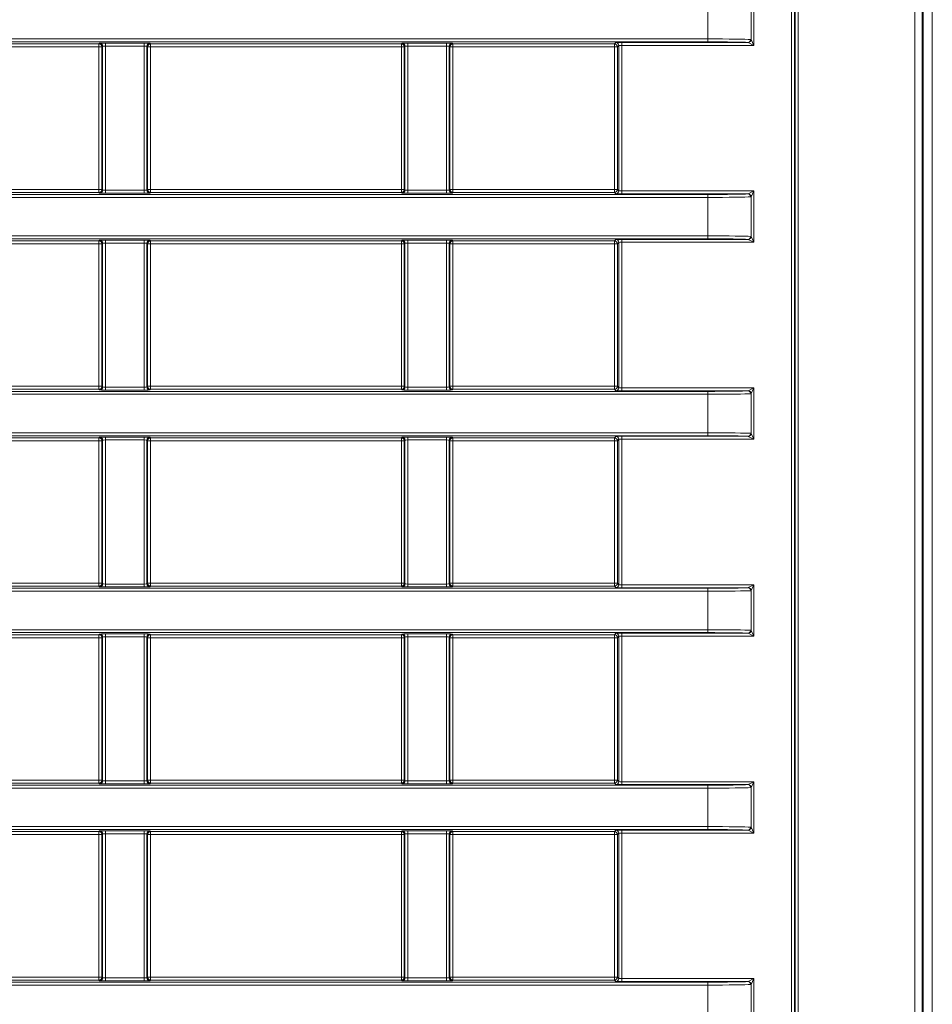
# Model space of a CAD drawing. Header units: millimetres. Extents: x 0 to 1118, y 0 to 864.
# Tile 151 of 256: x 298 to 313, y 417 to 434. Entities that reach past the tile are written whole.
import ezdxf

# ---------------------------------------------------------------- set-up
doc = ezdxf.new("R2010")
doc.units = ezdxf.units.MM

msp = doc.modelspace()

# ---------------------------------------------------------------- linework, layer by layer
at = {"color": 9, "linetype": 'Continuous', "lineweight": 0}
for p, q in [((312.7261, 391.0383), (312.7261, 449.639)), ((312.851, 449.639), (312.851, 391.0383)), ((310.6389, 394.0842), (310.6389, 446.5931)), ((310.6888, 446.5931), (310.6888, 394.0842)), ((310.698, 394.075), (310.698, 446.6023)), ((310.748, 446.6023), (310.748, 394.075)), ((310.0009, 434.1181), (310.0009, 433.248)), ((309.2203, 433.3572), (309.2203, 434.0089)), ((309.9521, 433.3456), (309.9521, 434.0205)), ((282.8936, 433.3572), (309.2203, 433.3572)), ((309.2203, 433.3072), (282.8936, 433.3072)), ((294.6486, 433.2718), (298.8992, 433.2718)), ((298.8992, 433.2218), (294.6486, 433.2218)), ((298.8992, 433.2718), (298.9106, 433.2832)), ((298.8992, 433.2218), (298.8992, 433.2718)), ((298.9492, 433.2218), (298.8992, 433.2218)), ((298.8992, 430.8082), (298.8992, 433.2218)), ((298.9605, 433.2332), (298.9492, 433.2218)), ((298.9492, 433.2218), (298.9492, 430.8082)), ((298.9605, 430.7968), (298.9605, 433.2332)), ((299.0105, 433.2849), (299.6623, 433.2849)), ((299.0105, 433.2849), (299.0105, 433.2349)), ((299.6623, 433.2349), (299.0105, 433.2349)), ((299.0105, 433.2349), (299.0105, 430.7951)), ((299.6623, 433.2849), (299.6623, 433.2349)), ((299.6623, 430.7951), (299.6623, 433.2349)), ((299.7123, 433.2332), (299.7123, 430.7968)), ((299.7236, 433.2218), (299.7123, 433.2332)), ((299.7236, 430.8082), (299.7236, 433.2218)), ((299.7736, 433.2218), (299.7236, 433.2218)), ((299.7623, 433.2832), (299.7736, 433.2718)), ((299.7736, 433.2718), (304.0242, 433.2718)), ((299.7736, 433.2718), (299.7736, 433.2218)), ((299.7736, 433.2218), (299.7736, 430.8082)), ((304.0242, 433.2218), (299.7736, 433.2218)), ((304.0242, 433.2718), (304.0356, 433.2832)), ((304.0242, 433.2218), (304.0242, 433.2718)), ((304.0742, 433.2218), (304.0242, 433.2218)), ((304.0242, 430.8082), (304.0242, 433.2218)), ((304.0855, 433.2332), (304.0742, 433.2218)), ((304.0742, 433.2218), (304.0742, 430.8082)), ((304.0855, 430.7968), (304.0855, 433.2332)), ((304.1355, 433.2849), (304.7873, 433.2849)), ((304.1355, 433.2849), (304.1355, 433.2349)), ((304.7873, 433.2349), (304.1355, 433.2349)), ((304.1355, 433.2349), (304.1355, 430.7951)), ((304.7873, 433.2849), (304.7873, 433.2349)), ((304.7873, 430.7951), (304.7873, 433.2349)), ((304.8373, 433.2332), (304.8373, 430.7968)), ((304.8486, 433.2218), (304.8373, 433.2332)), ((304.8486, 430.8082), (304.8486, 433.2218)), ((304.8986, 433.2218), (304.8486, 433.2218)), ((304.8873, 433.2832), (304.8986, 433.2718)), ((304.8986, 433.2718), (307.6361, 433.2718)), ((304.8986, 433.2718), (304.8986, 433.2218)), ((304.8986, 433.2218), (304.8986, 430.8082)), ((307.6361, 433.2218), (304.8986, 433.2218)), ((307.6361, 433.2718), (307.6606, 433.2963)), ((307.6361, 433.2718), (307.6361, 433.2218)), ((307.6361, 430.8082), (307.6361, 433.2218)), ((307.6861, 433.2218), (307.6361, 433.2218)), ((307.7105, 433.2463), (307.6861, 433.2218)), ((307.6861, 433.2218), (307.6861, 430.8082)), ((307.7105, 430.7837), (307.7105, 433.2463)), ((307.7605, 433.298), (309.8985, 433.298)), ((307.7605, 433.248), (307.7605, 433.298)), ((310.0009, 433.248), (307.7605, 433.248)), ((307.7605, 433.248), (307.7605, 430.782)), ((309.2203, 433.3572), (309.2203, 433.3072)), ((310.0009, 433.248), (309.9033, 433.2968)), ((309.9521, 433.3456), (310.0009, 433.248)), ((282.8936, 430.7228), (309.2203, 430.7228)), ((294.6486, 430.8082), (298.8992, 430.8082)), ((298.8992, 430.7582), (294.6486, 430.7582)), ((298.8992, 430.7582), (298.8992, 430.8082)), ((298.8992, 430.8082), (298.9492, 430.8082)), ((298.9106, 430.7468), (298.8992, 430.7582)), ((298.9492, 430.8082), (298.9605, 430.7968)), ((299.0105, 430.7951), (299.0105, 430.7451)), ((299.0105, 430.7951), (299.6623, 430.7951)), ((299.6623, 430.7451), (299.0105, 430.7451)), ((299.6623, 430.7951), (299.6623, 430.7451)), ((299.7123, 430.7968), (299.7236, 430.8082)), ((299.7236, 430.8082), (299.7736, 430.8082)), ((299.7736, 430.7582), (299.7623, 430.7468)), ((299.7736, 430.8082), (299.7736, 430.7582)), ((299.7736, 430.8082), (304.0242, 430.8082)), ((304.0242, 430.7582), (299.7736, 430.7582)), ((304.0242, 430.7582), (304.0242, 430.8082)), ((304.0242, 430.8082), (304.0742, 430.8082)), ((304.0356, 430.7468), (304.0242, 430.7582)), ((304.0742, 430.8082), (304.0855, 430.7968)), ((304.1355, 430.7951), (304.7873, 430.7951)), ((304.1355, 430.7951), (304.1355, 430.7451)), ((304.7873, 430.7451), (304.1355, 430.7451)), ((304.7873, 430.7951), (304.7873, 430.7451)), ((304.8373, 430.7968), (304.8486, 430.8082)), ((304.8486, 430.8082), (304.8986, 430.8082)), ((304.8986, 430.7582), (304.8873, 430.7468)), ((304.8986, 430.8082), (304.8986, 430.7582)), ((304.8986, 430.8082), (307.6361, 430.8082)), ((307.6361, 430.7582), (304.8986, 430.7582)), ((307.6361, 430.7582), (307.6361, 430.8082)), ((307.6361, 430.8082), (307.6861, 430.8082)), ((307.6606, 430.7337), (307.6361, 430.7582)), ((307.6861, 430.8082), (307.7105, 430.7837)), ((307.7605, 430.782), (307.7605, 430.732)), ((307.7605, 430.782), (310.0009, 430.782)), ((309.8985, 430.732), (307.7605, 430.732)), ((309.2203, 430.6728), (309.2203, 430.7228)), ((309.9033, 430.7332), (310.0009, 430.782)), ((310.0009, 430.782), (309.9521, 430.6844)), ((310.0009, 430.782), (310.0009, 429.9119)), ((309.2203, 430.6728), (282.8936, 430.6728)), ((309.2203, 430.0211), (309.2203, 430.6728)), ((309.9521, 430.0095), (309.9521, 430.6844)), ((282.8936, 430.0211), (309.2203, 430.0211)), ((309.2203, 429.9711), (282.8936, 429.9711)), ((294.6486, 429.9357), (298.8992, 429.9357)), ((298.8992, 429.8857), (294.6486, 429.8857)), ((298.8992, 429.9357), (298.9106, 429.9471)), ((298.8992, 429.8857), (298.8992, 429.9357)), ((298.9492, 429.8857), (298.8992, 429.8857)), ((298.8992, 427.4721), (298.8992, 429.8857)), ((298.9605, 429.8971), (298.9492, 429.8857)), ((298.9492, 429.8857), (298.9492, 427.4721)), ((298.9605, 427.4607), (298.9605, 429.8971)), ((299.0105, 429.9488), (299.6623, 429.9488)), ((299.0105, 429.9488), (299.0105, 429.8988)), ((299.6623, 429.8988), (299.0105, 429.8988)), ((299.0105, 429.8988), (299.0105, 427.459)), ((299.6623, 429.9488), (299.6623, 429.8988)), ((299.6623, 427.459), (299.6623, 429.8988)), ((299.7123, 429.8971), (299.7123, 427.4607)), ((299.7236, 429.8857), (299.7123, 429.8971)), ((299.7236, 427.4721), (299.7236, 429.8857)), ((299.7736, 429.8857), (299.7236, 429.8857)), ((299.7623, 429.9471), (299.7736, 429.9357)), ((299.7736, 429.9357), (304.0242, 429.9357)), ((299.7736, 429.9357), (299.7736, 429.8857)), ((299.7736, 429.8857), (299.7736, 427.4721)), ((304.0242, 429.8857), (299.7736, 429.8857)), ((304.0242, 429.9357), (304.0356, 429.9471)), ((304.0242, 429.8857), (304.0242, 429.9357)), ((304.0742, 429.8857), (304.0242, 429.8857)), ((304.0242, 427.4721), (304.0242, 429.8857)), ((304.0855, 429.8971), (304.0742, 429.8857)), ((304.0742, 429.8857), (304.0742, 427.4721)), ((304.0855, 427.4607), (304.0855, 429.8971)), ((304.1355, 429.9488), (304.7873, 429.9488)), ((304.1355, 429.9488), (304.1355, 429.8988)), ((304.7873, 429.8988), (304.1355, 429.8988)), ((304.1355, 429.8988), (304.1355, 427.459)), ((304.7873, 429.9488), (304.7873, 429.8988)), ((304.7873, 427.459), (304.7873, 429.8988)), ((304.8373, 429.8971), (304.8373, 427.4607)), ((304.8486, 429.8857), (304.8373, 429.8971)), ((304.8486, 427.4721), (304.8486, 429.8857)), ((304.8986, 429.8857), (304.8486, 429.8857)), ((304.8873, 429.9471), (304.8986, 429.9357)), ((304.8986, 429.9357), (307.6361, 429.9357)), ((304.8986, 429.9357), (304.8986, 429.8857)), ((304.8986, 429.8857), (304.8986, 427.4721)), ((307.6361, 429.8857), (304.8986, 429.8857)), ((307.6361, 429.9357), (307.6606, 429.9602)), ((307.6361, 429.9357), (307.6361, 429.8857)), ((307.6361, 427.4721), (307.6361, 429.8857)), ((307.6861, 429.8857), (307.6361, 429.8857)), ((307.7105, 429.9102), (307.6861, 429.8857)), ((307.6861, 429.8857), (307.6861, 427.4721)), ((307.7105, 427.4476), (307.7105, 429.9102)), ((307.7605, 429.9619), (309.8985, 429.9619)), ((307.7605, 429.9119), (307.7605, 429.9619)), ((310.0009, 429.9119), (307.7605, 429.9119)), ((307.7605, 429.9119), (307.7605, 427.4459)), ((309.2203, 430.0211), (309.2203, 429.9711)), ((310.0009, 429.9119), (309.9033, 429.9607)), ((309.9521, 430.0095), (310.0009, 429.9119)), ((282.8936, 427.3867), (309.2203, 427.3867)), ((294.6486, 427.4721), (298.8992, 427.4721)), ((298.8992, 427.4221), (294.6486, 427.4221)), ((298.8992, 427.4221), (298.8992, 427.4721)), ((298.8992, 427.4721), (298.9492, 427.4721)), ((298.9106, 427.4107), (298.8992, 427.4221)), ((298.9492, 427.4721), (298.9605, 427.4607)), ((299.0105, 427.459), (299.0105, 427.409)), ((299.0105, 427.459), (299.6623, 427.459)), ((299.6623, 427.409), (299.0105, 427.409)), ((299.6623, 427.459), (299.6623, 427.409)), ((299.7123, 427.4607), (299.7236, 427.4721)), ((299.7236, 427.4721), (299.7736, 427.4721)), ((299.7736, 427.4221), (299.7623, 427.4107)), ((299.7736, 427.4721), (299.7736, 427.4221)), ((299.7736, 427.4721), (304.0242, 427.4721)), ((304.0242, 427.4221), (299.7736, 427.4221)), ((304.0242, 427.4221), (304.0242, 427.4721)), ((304.0242, 427.4721), (304.0742, 427.4721)), ((304.0356, 427.4107), (304.0242, 427.4221)), ((304.0742, 427.4721), (304.0855, 427.4607)), ((304.1355, 427.459), (304.1355, 427.409)), ((304.1355, 427.459), (304.7873, 427.459)), ((304.7873, 427.409), (304.1355, 427.409)), ((304.7873, 427.459), (304.7873, 427.409)), ((304.8373, 427.4607), (304.8486, 427.4721)), ((304.8486, 427.4721), (304.8986, 427.4721)), ((304.8986, 427.4221), (304.8873, 427.4107)), ((304.8986, 427.4721), (304.8986, 427.4221)), ((304.8986, 427.4721), (307.6361, 427.4721)), ((307.6361, 427.4221), (304.8986, 427.4221)), ((307.6361, 427.4221), (307.6361, 427.4721)), ((307.6361, 427.4721), (307.6861, 427.4721)), ((307.6606, 427.3976), (307.6361, 427.4221)), ((307.6861, 427.4721), (307.7105, 427.4476)), ((307.7605, 427.4459), (307.7605, 427.3959)), ((307.7605, 427.4459), (310.0009, 427.4459)), ((309.8985, 427.3959), (307.7605, 427.3959)), ((309.2203, 427.3367), (309.2203, 427.3867)), ((309.9033, 427.3971), (310.0009, 427.4459)), ((310.0009, 427.4459), (309.9521, 427.3483)), ((310.0009, 427.4459), (310.0009, 426.5758)), ((309.2203, 427.3367), (282.8936, 427.3367)), ((309.2203, 426.685), (309.2203, 427.3367)), ((309.9521, 426.6734), (309.9521, 427.3483)), ((282.8936, 426.685), (309.2203, 426.685)), ((309.2203, 426.635), (282.8936, 426.635)), ((294.6486, 426.5996), (298.8992, 426.5996)), ((298.8992, 426.5496), (294.6486, 426.5496)), ((298.8992, 426.5996), (298.9106, 426.611)), ((298.8992, 426.5496), (298.8992, 426.5996)), ((298.9492, 426.5496), (298.8992, 426.5496)), ((298.8992, 424.136), (298.8992, 426.5496)), ((298.9605, 426.561), (298.9492, 426.5496)), ((298.9492, 426.5496), (298.9492, 424.136)), ((298.9605, 424.1246), (298.9605, 426.561)), ((299.0105, 426.6127), (299.6623, 426.6127)), ((299.0105, 426.6127), (299.0105, 426.5627)), ((299.6623, 426.5627), (299.0105, 426.5627)), ((299.0105, 426.5627), (299.0105, 424.1229)), ((299.6623, 426.6127), (299.6623, 426.5627)), ((299.6623, 424.1229), (299.6623, 426.5627)), ((299.7123, 426.561), (299.7123, 424.1246)), ((299.7236, 426.5496), (299.7123, 426.561)), ((299.7236, 424.136), (299.7236, 426.5496)), ((299.7736, 426.5496), (299.7236, 426.5496)), ((299.7623, 426.611), (299.7736, 426.5996)), ((299.7736, 426.5996), (304.0242, 426.5996)), ((299.7736, 426.5996), (299.7736, 426.5496)), ((304.0242, 426.5496), (299.7736, 426.5496)), ((299.7736, 426.5496), (299.7736, 424.136)), ((304.0242, 426.5996), (304.0356, 426.611)), ((304.0242, 426.5496), (304.0242, 426.5996)), ((304.0742, 426.5496), (304.0242, 426.5496)), ((304.0242, 424.136), (304.0242, 426.5496)), ((304.0855, 426.561), (304.0742, 426.5496)), ((304.0742, 426.5496), (304.0742, 424.136)), ((304.0855, 424.1246), (304.0855, 426.561)), ((304.1355, 426.6127), (304.7873, 426.6127)), ((304.1355, 426.6127), (304.1355, 426.5627)), ((304.7873, 426.5627), (304.1355, 426.5627)), ((304.1355, 426.5627), (304.1355, 424.1229)), ((304.7873, 426.6127), (304.7873, 426.5627)), ((304.7873, 424.1229), (304.7873, 426.5627)), ((304.8373, 426.561), (304.8373, 424.1246)), ((304.8486, 426.5496), (304.8373, 426.561)), ((304.8486, 424.136), (304.8486, 426.5496)), ((304.8986, 426.5496), (304.8486, 426.5496)), ((304.8873, 426.611), (304.8986, 426.5996)), ((304.8986, 426.5996), (307.6361, 426.5996)), ((304.8986, 426.5996), (304.8986, 426.5496)), ((304.8986, 426.5496), (304.8986, 424.136)), ((307.6361, 426.5496), (304.8986, 426.5496)), ((307.6361, 426.5996), (307.6606, 426.6241)), ((307.6361, 426.5496), (307.6361, 426.5996)), ((307.6361, 424.136), (307.6361, 426.5496)), ((307.6361, 426.5496), (307.6861, 426.5496)), ((307.7105, 426.5741), (307.6861, 426.5496)), ((307.6861, 426.5496), (307.6861, 424.136)), ((307.7105, 424.1115), (307.7105, 426.5741)), ((307.7605, 426.6258), (309.8985, 426.6258)), ((307.7605, 426.5758), (307.7605, 426.6258)), ((310.0009, 426.5758), (307.7605, 426.5758)), ((307.7605, 426.5758), (307.7605, 424.1098)), ((309.2203, 426.685), (309.2203, 426.635)), ((310.0009, 426.5758), (309.9033, 426.6246)), ((309.9521, 426.6734), (310.0009, 426.5758)), ((282.8936, 424.0506), (309.2203, 424.0506)), ((294.6486, 424.136), (298.8992, 424.136)), ((298.8992, 424.086), (294.6486, 424.086)), ((298.8992, 424.086), (298.8992, 424.136)), ((298.8992, 424.136), (298.9492, 424.136)), ((298.9106, 424.0746), (298.8992, 424.086)), ((298.9492, 424.136), (298.9605, 424.1246)), ((299.0105, 424.1229), (299.0105, 424.0729)), ((299.0105, 424.1229), (299.6623, 424.1229)), ((299.6623, 424.0729), (299.0105, 424.0729)), ((299.6623, 424.1229), (299.6623, 424.0729)), ((299.7123, 424.1246), (299.7236, 424.136)), ((299.7236, 424.136), (299.7736, 424.136)), ((299.7736, 424.086), (299.7623, 424.0746)), ((299.7736, 424.136), (299.7736, 424.086)), ((299.7736, 424.136), (304.0242, 424.136)), ((304.0242, 424.086), (299.7736, 424.086)), ((304.0242, 424.086), (304.0242, 424.136)), ((304.0242, 424.136), (304.0742, 424.136)), ((304.0356, 424.0746), (304.0242, 424.086)), ((304.0742, 424.136), (304.0855, 424.1246)), ((304.1355, 424.1229), (304.7873, 424.1229)), ((304.1355, 424.1229), (304.1355, 424.0729)), ((304.7873, 424.0729), (304.1355, 424.0729)), ((304.7873, 424.1229), (304.7873, 424.0729)), ((304.8373, 424.1246), (304.8486, 424.136)), ((304.8486, 424.136), (304.8986, 424.136)), ((304.8986, 424.086), (304.8873, 424.0746)), ((304.8986, 424.136), (304.8986, 424.086)), ((304.8986, 424.136), (307.6361, 424.136)), ((307.6361, 424.086), (304.8986, 424.086)), ((307.6361, 424.086), (307.6361, 424.136)), ((307.6861, 424.136), (307.6361, 424.136)), ((307.6606, 424.0615), (307.6361, 424.086)), ((307.6861, 424.136), (307.7105, 424.1115)), ((307.7605, 424.0598), (307.7605, 424.1098)), ((307.7605, 424.1098), (310.0009, 424.1098)), ((309.8985, 424.0598), (307.7605, 424.0598)), ((309.2203, 424.0006), (309.2203, 424.0506)), ((309.9033, 424.061), (310.0009, 424.1098)), ((310.0009, 424.1098), (309.9521, 424.0122)), ((310.0009, 424.1098), (310.0009, 423.2397)), ((309.2203, 424.0006), (282.8936, 424.0006)), ((309.2203, 423.3489), (309.2203, 424.0006)), ((309.9521, 423.3373), (309.9521, 424.0122)), ((282.8936, 423.3489), (309.2203, 423.3489)), ((309.2203, 423.2989), (282.8936, 423.2989)), ((294.6486, 423.2635), (298.8992, 423.2635)), ((298.8992, 423.2135), (294.6486, 423.2135)), ((298.8992, 423.2635), (298.9106, 423.2749)), ((298.8992, 423.2135), (298.8992, 423.2635)), ((298.9492, 423.2135), (298.8992, 423.2135)), ((298.8992, 420.7998), (298.8992, 423.2135)), ((298.9605, 423.2249), (298.9492, 423.2135)), ((298.9492, 423.2135), (298.9492, 420.7998)), ((298.9605, 420.7885), (298.9605, 423.2249)), ((299.0105, 423.2766), (299.6623, 423.2766)), ((299.0105, 423.2766), (299.0105, 423.2266)), ((299.6623, 423.2266), (299.0105, 423.2266)), ((299.0105, 423.2266), (299.0105, 420.7868)), ((299.6623, 423.2766), (299.6623, 423.2266)), ((299.6623, 420.7868), (299.6623, 423.2266)), ((299.7123, 423.2249), (299.7123, 420.7885)), ((299.7236, 423.2135), (299.7123, 423.2249)), ((299.7236, 420.7998), (299.7236, 423.2135)), ((299.7736, 423.2135), (299.7236, 423.2135)), ((299.7623, 423.2749), (299.7736, 423.2635)), ((299.7736, 423.2635), (304.0242, 423.2635)), ((299.7736, 423.2635), (299.7736, 423.2135)), ((304.0242, 423.2135), (299.7736, 423.2135)), ((299.7736, 423.2135), (299.7736, 420.7998)), ((304.0242, 423.2635), (304.0356, 423.2749)), ((304.0242, 423.2135), (304.0242, 423.2635)), ((304.0742, 423.2135), (304.0242, 423.2135)), ((304.0242, 420.7998), (304.0242, 423.2135)), ((304.0855, 423.2249), (304.0742, 423.2135)), ((304.0742, 423.2135), (304.0742, 420.7998)), ((304.0855, 420.7885), (304.0855, 423.2249)), ((304.1355, 423.2766), (304.7873, 423.2766)), ((304.1355, 423.2766), (304.1355, 423.2266)), ((304.7873, 423.2266), (304.1355, 423.2266)), ((304.1355, 423.2266), (304.1355, 420.7868)), ((304.7873, 423.2766), (304.7873, 423.2266)), ((304.7873, 420.7868), (304.7873, 423.2266)), ((304.8373, 423.2249), (304.8373, 420.7885)), ((304.8486, 423.2135), (304.8373, 423.2249)), ((304.8486, 420.7998), (304.8486, 423.2135)), ((304.8986, 423.2135), (304.8486, 423.2135)), ((304.8873, 423.2749), (304.8986, 423.2635)), ((304.8986, 423.2635), (307.6361, 423.2635)), ((304.8986, 423.2635), (304.8986, 423.2135)), ((307.6361, 423.2135), (304.8986, 423.2135)), ((304.8986, 423.2135), (304.8986, 420.7998)), ((307.6361, 423.2635), (307.6606, 423.288)), ((307.6361, 423.2635), (307.6361, 423.2135)), ((307.6861, 423.2135), (307.6361, 423.2135)), ((307.6361, 420.7998), (307.6361, 423.2135)), ((307.7105, 423.238), (307.6861, 423.2135)), ((307.6861, 423.2135), (307.6861, 420.7998)), ((307.7105, 420.7754), (307.7105, 423.238)), ((307.7605, 423.2897), (309.8985, 423.2897)), ((307.7605, 423.2897), (307.7605, 423.2397)), ((310.0009, 423.2397), (307.7605, 423.2397)), ((307.7605, 423.2397), (307.7605, 420.7737)), ((309.2203, 423.3489), (309.2203, 423.2989)), ((310.0009, 423.2397), (309.9033, 423.2885)), ((309.9521, 423.3373), (310.0009, 423.2397)), ((282.8936, 420.7145), (309.2203, 420.7145)), ((294.6486, 420.7998), (298.8992, 420.7998)), ((298.8992, 420.7499), (294.6486, 420.7499)), ((298.8992, 420.7499), (298.8992, 420.7998)), ((298.8992, 420.7998), (298.9492, 420.7998)), ((298.9106, 420.7385), (298.8992, 420.7499)), ((298.9492, 420.7998), (298.9605, 420.7885)), ((299.0105, 420.7868), (299.0105, 420.7368)), ((299.0105, 420.7868), (299.6623, 420.7868)), ((299.6623, 420.7368), (299.0105, 420.7368)), ((299.6623, 420.7868), (299.6623, 420.7368)), ((299.7123, 420.7885), (299.7236, 420.7998)), ((299.7236, 420.7998), (299.7736, 420.7998)), ((299.7736, 420.7499), (299.7623, 420.7385)), ((299.7736, 420.7998), (299.7736, 420.7499)), ((299.7736, 420.7998), (304.0242, 420.7998)), ((304.0242, 420.7499), (299.7736, 420.7499)), ((304.0242, 420.7499), (304.0242, 420.7998)), ((304.0242, 420.7998), (304.0742, 420.7998)), ((304.0356, 420.7385), (304.0242, 420.7499)), ((304.0742, 420.7998), (304.0855, 420.7885)), ((304.1355, 420.7868), (304.1355, 420.7368)), ((304.1355, 420.7868), (304.7873, 420.7868)), ((304.7873, 420.7368), (304.1355, 420.7368)), ((304.7873, 420.7868), (304.7873, 420.7368)), ((304.8373, 420.7885), (304.8486, 420.7998)), ((304.8486, 420.7998), (304.8986, 420.7998)), ((304.8986, 420.7499), (304.8873, 420.7385)), ((304.8986, 420.7998), (304.8986, 420.7499)), ((304.8986, 420.7998), (307.6361, 420.7998)), ((307.6361, 420.7499), (304.8986, 420.7499)), ((307.6361, 420.7499), (307.6361, 420.7998)), ((307.6361, 420.7998), (307.6861, 420.7998)), ((307.6606, 420.7254), (307.6361, 420.7499)), ((307.6861, 420.7998), (307.7105, 420.7754)), ((307.7605, 420.7237), (307.7605, 420.7737)), ((307.7605, 420.7737), (310.0009, 420.7737)), ((309.8985, 420.7237), (307.7605, 420.7237)), ((309.2203, 420.6645), (309.2203, 420.7145)), ((309.9033, 420.7249), (310.0009, 420.7737)), ((310.0009, 420.7737), (309.9521, 420.6761)), ((310.0009, 420.7737), (310.0009, 419.9036)), ((309.2203, 420.6645), (282.8936, 420.6645)), ((309.2203, 420.0128), (309.2203, 420.6645)), ((309.9521, 420.0012), (309.9521, 420.6761)), ((282.8936, 420.0128), (309.2203, 420.0128)), ((309.2203, 419.9628), (282.8936, 419.9628)), ((294.6486, 419.9274), (298.8992, 419.9274)), ((298.8992, 419.8774), (294.6486, 419.8774)), ((298.8992, 419.9274), (298.9106, 419.9388)), ((298.8992, 419.8774), (298.8992, 419.9274)), ((298.9492, 419.8774), (298.8992, 419.8774)), ((298.8992, 417.4637), (298.8992, 419.8774)), ((298.9605, 419.8888), (298.9492, 419.8774)), ((298.9492, 419.8774), (298.9492, 417.4637)), ((298.9605, 417.4524), (298.9605, 419.8888)), ((299.0105, 419.9405), (299.6623, 419.9405)), ((299.0105, 419.9405), (299.0105, 419.8905)), ((299.6623, 419.8905), (299.0105, 419.8905)), ((299.0105, 419.8905), (299.0105, 417.4506)), ((299.6623, 419.9405), (299.6623, 419.8905)), ((299.6623, 417.4506), (299.6623, 419.8905)), ((299.7123, 419.8888), (299.7123, 417.4524)), ((299.7236, 419.8774), (299.7123, 419.8888)), ((299.7236, 417.4637), (299.7236, 419.8774)), ((299.7736, 419.8774), (299.7236, 419.8774)), ((299.7623, 419.9388), (299.7736, 419.9274)), ((299.7736, 419.9274), (304.0242, 419.9274)), ((299.7736, 419.9274), (299.7736, 419.8774)), ((299.7736, 419.8774), (299.7736, 417.4637)), ((304.0242, 419.8774), (299.7736, 419.8774)), ((304.0242, 419.9274), (304.0356, 419.9388)), ((304.0242, 419.8774), (304.0242, 419.9274)), ((304.0742, 419.8774), (304.0242, 419.8774)), ((304.0242, 417.4637), (304.0242, 419.8774)), ((304.0855, 419.8888), (304.0742, 419.8774)), ((304.0742, 419.8774), (304.0742, 417.4637)), ((304.0855, 417.4524), (304.0855, 419.8888)), ((304.1355, 419.9405), (304.7873, 419.9405)), ((304.1355, 419.9405), (304.1355, 419.8905)), ((304.7873, 419.8905), (304.1355, 419.8905)), ((304.1355, 419.8905), (304.1355, 417.4506)), ((304.7873, 419.9405), (304.7873, 419.8905)), ((304.7873, 417.4506), (304.7873, 419.8905)), ((304.8373, 419.8888), (304.8373, 417.4524)), ((304.8486, 419.8774), (304.8373, 419.8888)), ((304.8486, 417.4637), (304.8486, 419.8774)), ((304.8986, 419.8774), (304.8486, 419.8774)), ((304.8873, 419.9388), (304.8986, 419.9274)), ((304.8986, 419.9274), (307.6361, 419.9274)), ((304.8986, 419.9274), (304.8986, 419.8774)), ((304.8986, 419.8774), (304.8986, 417.4637)), ((307.6361, 419.8774), (304.8986, 419.8774)), ((307.6361, 419.9274), (307.6606, 419.9519)), ((307.6361, 419.9274), (307.6361, 419.8774)), ((307.6361, 417.4637), (307.6361, 419.8774)), ((307.6861, 419.8774), (307.6361, 419.8774)), ((307.7105, 419.9019), (307.6861, 419.8774)), ((307.6861, 419.8774), (307.6861, 417.4637)), ((307.7105, 417.4393), (307.7105, 419.9019)), ((307.7605, 419.9536), (309.8985, 419.9536)), ((307.7605, 419.9536), (307.7605, 419.9036)), ((310.0009, 419.9036), (307.7605, 419.9036)), ((307.7605, 419.9036), (307.7605, 417.4376)), ((309.2203, 420.0128), (309.2203, 419.9628)), ((310.0009, 419.9036), (309.9033, 419.9524)), ((309.9521, 420.0012), (310.0009, 419.9036)), ((282.8936, 417.3784), (309.2203, 417.3784)), ((294.6486, 417.4637), (298.8992, 417.4637)), ((298.8992, 417.4137), (294.6486, 417.4137)), ((298.8992, 417.4137), (298.8992, 417.4637)), ((298.8992, 417.4637), (298.9492, 417.4637)), ((298.9106, 417.4024), (298.8992, 417.4137)), ((298.9492, 417.4637), (298.9605, 417.4524)), ((299.0105, 417.4506), (299.0105, 417.4007)), ((299.0105, 417.4506), (299.6623, 417.4506)), ((299.6623, 417.4007), (299.0105, 417.4007)), ((299.6623, 417.4506), (299.6623, 417.4007)), ((299.7123, 417.4524), (299.7236, 417.4637)), ((299.7236, 417.4637), (299.7736, 417.4637)), ((299.7736, 417.4137), (299.7623, 417.4024)), ((299.7736, 417.4637), (299.7736, 417.4137)), ((299.7736, 417.4637), (304.0242, 417.4637)), ((304.0242, 417.4137), (299.7736, 417.4137)), ((304.0242, 417.4137), (304.0242, 417.4637)), ((304.0242, 417.4637), (304.0742, 417.4637)), ((304.0356, 417.4024), (304.0242, 417.4137)), ((304.0742, 417.4637), (304.0855, 417.4524)), ((304.1355, 417.4506), (304.7873, 417.4506)), ((304.1355, 417.4506), (304.1355, 417.4007)), ((304.7873, 417.4007), (304.1355, 417.4007)), ((304.7873, 417.4506), (304.7873, 417.4007)), ((304.8373, 417.4524), (304.8486, 417.4637)), ((304.8486, 417.4637), (304.8986, 417.4637)), ((304.8986, 417.4137), (304.8873, 417.4024)), ((304.8986, 417.4637), (304.8986, 417.4137)), ((304.8986, 417.4637), (307.6361, 417.4637)), ((307.6361, 417.4137), (304.8986, 417.4137)), ((307.6361, 417.4137), (307.6361, 417.4637)), ((307.6361, 417.4637), (307.6861, 417.4637)), ((307.6606, 417.3893), (307.6361, 417.4137)), ((307.6861, 417.4637), (307.7105, 417.4393)), ((307.7605, 417.3876), (307.7605, 417.4376)), ((307.7605, 417.4376), (310.0009, 417.4376)), ((309.8985, 417.3876), (307.7605, 417.3876)), ((309.2203, 417.3284), (309.2203, 417.3784)), ((309.9033, 417.3888), (310.0009, 417.4376)), ((310.0009, 417.4376), (309.9521, 417.34)), ((310.0009, 417.4376), (310.0009, 416.5675)), ((309.2203, 417.3284), (282.8936, 417.3284)), ((309.2203, 416.6766), (309.2203, 417.3284)), ((309.9521, 416.665), (309.9521, 417.34))]:
    msp.add_line(p, q, dxfattribs=at)
at = {"color": 7, "linetype": 'Continuous', "lineweight": 15}
for p, q in [((312.8685, 449.6462), (312.8685, 391.031)), ((313.0239, 448.7136), (313.0239, 391.9636))]:
    msp.add_line(p, q, dxfattribs=at)
at = {"color": 9, "linetype": 'Continuous', "lineweight": 0}
for centre, radius, start, end in [((298.8992, 433.2218), 0.05, 0.02044, 89.97956), ((298.9105, 433.2332), 0.05, 0.02044, 89.97956), ((299.7623, 433.2332), 0.05, 90.02044, 179.97956), ((299.7736, 433.2218), 0.05, 90.02044, 179.97956), ((304.0242, 433.2218), 0.05, 0.02044, 89.97956), ((304.0355, 433.2332), 0.05, 0.02044, 89.97956), ((304.8873, 433.2332), 0.05, 90.02044, 179.97956), ((304.8986, 433.2218), 0.05, 90.02044, 179.97956), ((307.6361, 433.2218), 0.05, 0.02044, 89.97956), ((307.6605, 433.2463), 0.05, 0.02044, 89.97956), ((309.8975, 433.3475), 0.0495, 271.20451, 0.59748), ((309.9005, 433.3484), 0.0517, 273.14736, 356.85264), ((298.8992, 430.8082), 0.05, 270.02044, 359.97956), ((298.9105, 430.7968), 0.05, 270.02044, 359.97956), ((299.7623, 430.7968), 0.05, 180.02044, 269.97956), ((299.7736, 430.8082), 0.05, 180.02044, 269.97956), ((304.0242, 430.8082), 0.05, 270.02044, 359.97956), ((304.0355, 430.7968), 0.05, 270.02044, 359.97956), ((304.8873, 430.7968), 0.05, 180.02044, 269.97956), ((304.8986, 430.8082), 0.05, 180.02044, 269.97956), ((307.6361, 430.8082), 0.05, 270.02044, 359.97956), ((307.6605, 430.7837), 0.05, 270.02044, 359.97956), ((309.8975, 430.6825), 0.0495, 359.40252, 88.79549), ((309.9005, 430.6816), 0.0517, 3.14736, 86.85264), ((298.8992, 429.8857), 0.05, 0.02044, 89.97956), ((298.9105, 429.8971), 0.05, 0.02044, 89.97956), ((299.7623, 429.8971), 0.05, 90.02044, 179.97956), ((299.7736, 429.8857), 0.05, 90.02044, 179.97956), ((304.0242, 429.8857), 0.05, 0.02044, 89.97956), ((304.0355, 429.8971), 0.05, 0.02044, 89.97956), ((304.8873, 429.8971), 0.05, 90.02044, 179.97956), ((304.8986, 429.8857), 0.05, 90.02044, 179.97956), ((307.6361, 429.8857), 0.05, 0.02044, 89.97956), ((307.6605, 429.9102), 0.05, 0.02044, 89.97956), ((309.8975, 430.0114), 0.0495, 271.20451, 0.59748), ((309.9005, 430.0123), 0.0517, 273.14736, 356.85264), ((298.8992, 427.4721), 0.05, 270.02044, 359.97956), ((298.9105, 427.4607), 0.05, 270.02044, 359.97956), ((299.7623, 427.4607), 0.05, 180.02044, 269.97956), ((299.7736, 427.4721), 0.05, 180.02044, 269.97956), ((304.0242, 427.4721), 0.05, 270.02044, 359.97956), ((304.0355, 427.4607), 0.05, 270.02044, 359.97956), ((304.8873, 427.4607), 0.05, 180.02044, 269.97956), ((304.8986, 427.4721), 0.05, 180.02044, 269.97956), ((307.6361, 427.4721), 0.05, 270.02044, 359.97956), ((307.6605, 427.4476), 0.05, 270.02044, 359.97956), ((309.8975, 427.3464), 0.0495, 359.40252, 88.79549), ((309.9005, 427.3455), 0.0517, 3.14736, 86.85264), ((298.8992, 426.5496), 0.05, 0.02044, 89.97956), ((298.9105, 426.561), 0.05, 0.02044, 89.97956), ((299.7623, 426.561), 0.05, 90.02044, 179.97956), ((299.7736, 426.5496), 0.05, 90.02044, 179.97956), ((304.0242, 426.5496), 0.05, 0.02044, 89.97956), ((304.0355, 426.561), 0.05, 0.02044, 89.97956), ((304.8873, 426.561), 0.05, 90.02044, 179.97956), ((304.8986, 426.5496), 0.05, 90.02044, 179.97956), ((307.6361, 426.5496), 0.05, 0.02044, 89.97956), ((307.6605, 426.5741), 0.05, 0.02044, 89.97956), ((309.8975, 426.6753), 0.0495, 271.20451, 0.59748), ((309.9005, 426.6762), 0.0517, 273.14736, 356.85264), ((298.8992, 424.136), 0.05, 270.02044, 359.97956), ((298.9105, 424.1246), 0.05, 270.02044, 359.97956), ((299.7623, 424.1246), 0.05, 180.02044, 269.97956), ((299.7736, 424.136), 0.05, 180.02044, 269.97956), ((304.0242, 424.136), 0.05, 270.02044, 359.97956), ((304.0355, 424.1246), 0.05, 270.02044, 359.97956), ((304.8873, 424.1246), 0.05, 180.02044, 269.97956), ((304.8986, 424.136), 0.05, 180.02044, 269.97956), ((307.6361, 424.136), 0.05, 270.02044, 359.97956), ((307.6605, 424.1115), 0.05, 270.02044, 359.97956), ((309.8975, 424.0103), 0.0495, 359.40252, 88.79549), ((309.9005, 424.0094), 0.0517, 3.14736, 86.85264), ((298.8992, 423.2135), 0.05, 0.02044, 89.97956), ((298.9105, 423.2249), 0.05, 0.02044, 89.97956), ((299.7623, 423.2249), 0.05, 90.02044, 179.97956), ((299.7736, 423.2135), 0.05, 90.02044, 179.97956), ((304.0242, 423.2135), 0.05, 0.02044, 89.97956), ((304.0355, 423.2249), 0.05, 0.02044, 89.97956), ((304.8873, 423.2249), 0.05, 90.02044, 179.97956), ((304.8986, 423.2135), 0.05, 90.02044, 179.97956), ((307.6361, 423.2135), 0.05, 0.02044, 89.97956), ((307.6605, 423.238), 0.05, 0.02044, 89.97956), ((309.8975, 423.3392), 0.0495, 271.20451, 0.59748), ((309.9005, 423.3401), 0.0517, 273.14736, 356.85264), ((298.8992, 420.7999), 0.05, 270.02044, 359.97956), ((298.9105, 420.7885), 0.05, 270.02044, 359.97956), ((299.7623, 420.7885), 0.05, 180.02044, 269.97956), ((299.7736, 420.7999), 0.05, 180.02044, 269.97956), ((304.0242, 420.7999), 0.05, 270.02044, 359.97956), ((304.0355, 420.7885), 0.05, 270.02044, 359.97956), ((304.8873, 420.7885), 0.05, 180.02044, 269.97956), ((304.8986, 420.7999), 0.05, 180.02044, 269.97956), ((307.6361, 420.7999), 0.05, 270.02044, 359.97956), ((307.6605, 420.7754), 0.05, 270.02044, 359.97956), ((309.8975, 420.6742), 0.0495, 359.40252, 88.79549), ((309.9005, 420.6732), 0.0517, 3.14736, 86.85264), ((298.8992, 419.8774), 0.05, 0.02044, 89.97956), ((298.9105, 419.8888), 0.05, 0.02044, 89.97956), ((299.7623, 419.8888), 0.05, 90.02044, 179.97956), ((299.7736, 419.8774), 0.05, 90.02044, 179.97956), ((304.0242, 419.8774), 0.05, 0.02044, 89.97956), ((304.0355, 419.8888), 0.05, 0.02044, 89.97956), ((304.8873, 419.8888), 0.05, 90.02044, 179.97956), ((304.8986, 419.8774), 0.05, 90.02044, 179.97956), ((307.6361, 419.8774), 0.05, 0.02044, 89.97956), ((307.6605, 419.9018), 0.05, 0.02044, 89.97956), ((309.8975, 420.003), 0.0495, 271.20451, 0.59748), ((309.9005, 420.004), 0.0517, 273.14736, 356.85264), ((298.8992, 417.4638), 0.05, 270.02044, 359.97956), ((298.9105, 417.4524), 0.05, 270.02044, 359.97956), ((299.7623, 417.4524), 0.05, 180.02044, 269.97956), ((299.7736, 417.4638), 0.05, 180.02044, 269.97956), ((304.0242, 417.4638), 0.05, 270.02044, 359.97956), ((304.0355, 417.4524), 0.05, 270.02044, 359.97956), ((304.8873, 417.4524), 0.05, 180.02044, 269.97956), ((304.8986, 417.4638), 0.05, 180.02044, 269.97956), ((307.6361, 417.4638), 0.05, 270.02044, 359.97956), ((307.6605, 417.4393), 0.05, 270.02044, 359.97956), ((309.8975, 417.3381), 0.0495, 359.40252, 88.79549), ((309.9005, 417.3371), 0.0517, 3.14736, 86.85264)]:
    msp.add_arc(centre, radius, start, end, dxfattribs=at)
for centre, major_axis, ratio, start_param, end_param in [((299.0105, 433.2832), (0.1, 0), 0.0174551, 1.5707963, 3.1241394), ((299.0105, 433.2332), (0.05, 0), 0.0349101, 1.5707963, 3.1241394), ((299.6623, 433.2832), (0.1, 0), 0.0174551, 0.0174533, 1.5707963), ((299.6623, 433.2332), (0.05, 0), 0.0349101, 0.0174533, 1.5707963), ((304.1355, 433.2832), (0.1, 0), 0.0174551, 1.5707963, 3.1241394), ((304.1355, 433.2332), (0.05, 0), 0.0349101, 1.5707963, 3.1241394), ((304.7873, 433.2832), (0.1, 0), 0.0174551, 0.0174533, 1.5707963), ((304.7873, 433.2332), (0.05, 0), 0.0349101, 0.0174533, 1.5707963), ((307.7605, 433.2963), (0.1, 0), 0.0174551, 1.5707963, 3.1241394), ((307.7605, 433.2463), (0.05, 0), 0.0349101, 1.5707963, 3.1241394), ((309.2203, 433.345), (0.75, 0), 0.0162914, 0.2501061, 1.5707963), ((309.2203, 433.295), (0.7, 0), 0.0174551, 0.2501061, 1.5707963), ((299.0105, 430.7468), (0.1, 0), 0.0174551, 3.1590459, 4.712389), ((299.0105, 430.7968), (0.05, 0), 0.0349101, 3.1590459, 4.712389), ((299.6623, 430.7968), (0.05, 0), 0.0349101, 4.712389, 6.265732), ((299.6623, 430.7468), (0.1, 0), 0.0174551, 4.712389, 6.265732), ((304.1355, 430.7468), (0.1, 0), 0.0174551, 3.1590459, 4.712389), ((304.1355, 430.7968), (0.05, 0), 0.0349101, 3.1590459, 4.712389), ((304.7873, 430.7968), (0.05, 0), 0.0349101, 4.712389, 6.265732), ((304.7873, 430.7468), (0.1, 0), 0.0174551, 4.712389, 6.265732), ((307.7605, 430.7338), (0.1, 0), 0.0174551, 3.1590459, 4.712389), ((307.7605, 430.7837), (0.05, 0), 0.0349101, 3.1590459, 4.712389), ((309.2203, 430.735), (0.7, 0), 0.0174551, 4.712389, 6.0330792), ((309.2203, 430.685), (0.75, 0), 0.0162914, 4.712389, 6.0330792), ((299.0105, 429.9471), (0.1, 0), 0.0174551, 1.5707963, 3.1241394), ((299.0105, 429.8971), (0.05, 0), 0.0349101, 1.5707963, 3.1241394), ((299.6623, 429.9471), (0.1, 0), 0.0174551, 0.0174533, 1.5707963), ((299.6623, 429.8971), (0.05, 0), 0.0349101, 0.0174533, 1.5707963), ((304.1355, 429.9471), (0.1, 0), 0.0174551, 1.5707963, 3.1241394), ((304.1355, 429.8971), (0.05, 0), 0.0349101, 1.5707963, 3.1241394), ((304.7873, 429.9471), (0.1, 0), 0.0174551, 0.0174533, 1.5707963), ((304.7873, 429.8971), (0.05, 0), 0.0349101, 0.0174533, 1.5707963), ((307.7605, 429.9602), (0.1, 0), 0.0174551, 1.5707963, 3.1241394), ((307.7605, 429.9102), (0.05, 0), 0.0349101, 1.5707963, 3.1241394), ((309.2203, 430.0089), (0.75, 0), 0.0162914, 0.2501061, 1.5707963), ((309.2203, 429.9589), (0.7, 0), 0.0174551, 0.2501061, 1.5707963), ((299.0105, 427.4107), (0.1, 0), 0.0174551, 3.1590459, 4.712389), ((299.0105, 427.4607), (0.05, 0), 0.0349101, 3.1590459, 4.712389), ((299.6623, 427.4607), (0.05, 0), 0.0349101, 4.712389, 6.265732), ((299.6623, 427.4107), (0.1, 0), 0.0174551, 4.712389, 6.265732), ((304.1355, 427.4107), (0.1, 0), 0.0174551, 3.1590459, 4.712389), ((304.1355, 427.4607), (0.05, 0), 0.0349101, 3.1590459, 4.712389), ((304.7873, 427.4607), (0.05, 0), 0.0349101, 4.712389, 6.265732), ((304.7873, 427.4107), (0.1, 0), 0.0174551, 4.712389, 6.265732), ((307.7605, 427.3976), (0.1, 0), 0.0174551, 3.1590459, 4.712389), ((307.7605, 427.4476), (0.05, 0), 0.0349101, 3.1590459, 4.712389), ((309.2203, 427.3989), (0.7, 0), 0.0174551, 4.712389, 6.0330792), ((309.2203, 427.3489), (0.75, 0), 0.0162914, 4.712389, 6.0330792), ((299.0105, 426.611), (0.1, 0), 0.0174551, 1.5707963, 3.1241394), ((299.0105, 426.561), (0.05, 0), 0.0349101, 1.5707963, 3.1241394), ((299.6623, 426.611), (0.1, 0), 0.0174551, 0.0174533, 1.5707963), ((299.6623, 426.561), (0.05, 0), 0.0349101, 0.0174533, 1.5707963), ((304.1355, 426.611), (0.1, 0), 0.0174551, 1.5707963, 3.1241394), ((304.1355, 426.561), (0.05, 0), 0.0349101, 1.5707963, 3.1241394), ((304.7873, 426.611), (0.1, 0), 0.0174551, 0.0174533, 1.5707963), ((304.7873, 426.561), (0.05, 0), 0.0349101, 0.0174533, 1.5707963), ((307.7605, 426.624), (0.1, 0), 0.0174551, 1.5707963, 3.1241394), ((307.7605, 426.5741), (0.05, 0), 0.0349101, 1.5707963, 3.1241394), ((309.2203, 426.6728), (0.75, 0), 0.0162914, 0.2501061, 1.5707963), ((309.2203, 426.6228), (0.7, 0), 0.0174551, 0.2501061, 1.5707963), ((299.0105, 424.0746), (0.1, 0), 0.0174551, 3.1590459, 4.712389), ((299.0105, 424.1246), (0.05, 0), 0.0349101, 3.1590459, 4.712389), ((299.6623, 424.1246), (0.05, 0), 0.0349101, 4.712389, 6.265732), ((299.6623, 424.0746), (0.1, 0), 0.0174551, 4.712389, 6.265732), ((304.1355, 424.0746), (0.1, 0), 0.0174551, 3.1590459, 4.712389), ((304.1355, 424.1246), (0.05, 0), 0.0349101, 3.1590459, 4.712389), ((304.7873, 424.1246), (0.05, 0), 0.0349101, 4.712389, 6.265732), ((304.7873, 424.0746), (0.1, 0), 0.0174551, 4.712389, 6.265732), ((307.7605, 424.0615), (0.1, 0), 0.0174551, 3.1590459, 4.712389), ((307.7605, 424.1115), (0.05, 0), 0.0349101, 3.1590459, 4.712389), ((309.2203, 424.0628), (0.7, 0), 0.0174551, 4.712389, 6.0330792), ((309.2203, 424.0128), (0.75, 0), 0.0162914, 4.712389, 6.0330792), ((299.0105, 423.2748), (0.1, 0), 0.0174551, 1.5707963, 3.1241394), ((299.0105, 423.2248), (0.05, 0), 0.0349101, 1.5707963, 3.1241394), ((299.6623, 423.2748), (0.1, 0), 0.0174551, 0.0174533, 1.5707963), ((299.6623, 423.2248), (0.05, 0), 0.0349101, 0.0174533, 1.5707963), ((304.1355, 423.2748), (0.1, 0), 0.0174551, 1.5707963, 3.1241394), ((304.1355, 423.2248), (0.05, 0), 0.0349101, 1.5707963, 3.1241394), ((304.7873, 423.2748), (0.1, 0), 0.0174551, 0.0174533, 1.5707963), ((304.7873, 423.2248), (0.05, 0), 0.0349101, 0.0174533, 1.5707963), ((307.7605, 423.2879), (0.1, 0), 0.0174551, 1.5707963, 3.1241394), ((307.7605, 423.2379), (0.05, 0), 0.0349101, 1.5707963, 3.1241394), ((309.2203, 423.3366), (0.75, 0), 0.0162914, 0.2501061, 1.5707963), ((309.2203, 423.2867), (0.7, 0), 0.0174551, 0.2501061, 1.5707963), ((299.0105, 420.7385), (0.1, 0), 0.0174551, 3.1590459, 4.712389), ((299.0105, 420.7885), (0.05, 0), 0.0349101, 3.1590459, 4.712389), ((299.6623, 420.7885), (0.05, 0), 0.0349101, 4.712389, 6.265732), ((299.6623, 420.7385), (0.1, 0), 0.0174551, 4.712389, 6.265732), ((304.1355, 420.7385), (0.1, 0), 0.0174551, 3.1590459, 4.712389), ((304.1355, 420.7885), (0.05, 0), 0.0349101, 3.1590459, 4.712389), ((304.7873, 420.7885), (0.05, 0), 0.0349101, 4.712389, 6.265732), ((304.7873, 420.7385), (0.1, 0), 0.0174551, 4.712389, 6.265732), ((307.7605, 420.7254), (0.1, 0), 0.0174551, 3.1590459, 4.712389), ((307.7605, 420.7754), (0.05, 0), 0.0349101, 3.1590459, 4.712389), ((309.2203, 420.7267), (0.7, 0), 0.0174551, 4.712389, 6.0330792), ((309.2203, 420.6767), (0.75, 0), 0.0162914, 4.712389, 6.0330792), ((299.0105, 419.9387), (0.1, 0), 0.0174551, 1.5707963, 3.1241394), ((299.0105, 419.8887), (0.05, 0), 0.0349101, 1.5707963, 3.1241394), ((299.6623, 419.9387), (0.1, 0), 0.0174551, 0.0174533, 1.5707963), ((299.6623, 419.8887), (0.05, 0), 0.0349101, 0.0174533, 1.5707963), ((304.1355, 419.9387), (0.1, 0), 0.0174551, 1.5707963, 3.1241394), ((304.1355, 419.8887), (0.05, 0), 0.0349101, 1.5707963, 3.1241394), ((304.7873, 419.9387), (0.1, 0), 0.0174551, 0.0174533, 1.5707963), ((304.7873, 419.8887), (0.05, 0), 0.0349101, 0.0174533, 1.5707963), ((307.7605, 419.9518), (0.1, 0), 0.0174551, 1.5707963, 3.1241394), ((307.7605, 419.9018), (0.05, 0), 0.0349101, 1.5707963, 3.1241394), ((309.2203, 420.0005), (0.75, 0), 0.0162914, 0.2501061, 1.5707963), ((309.2203, 419.9505), (0.7, 0), 0.0174551, 0.2501061, 1.5707963), ((299.0105, 417.4024), (0.1, 0), 0.0174551, 3.1590459, 4.712389), ((299.0105, 417.4524), (0.05, 0), 0.0349101, 3.1590459, 4.712389), ((299.6623, 417.4524), (0.05, 0), 0.0349101, 4.712389, 6.265732), ((299.6623, 417.4024), (0.1, 0), 0.0174551, 4.712389, 6.265732), ((304.1355, 417.4024), (0.1, 0), 0.0174551, 3.1590459, 4.712389), ((304.1355, 417.4524), (0.05, 0), 0.0349101, 3.1590459, 4.712389), ((304.7873, 417.4524), (0.05, 0), 0.0349101, 4.712389, 6.265732), ((304.7873, 417.4024), (0.1, 0), 0.0174551, 4.712389, 6.265732), ((307.7605, 417.3893), (0.1, 0), 0.0174551, 3.1590459, 4.712389), ((307.7605, 417.4393), (0.05, 0), 0.0349101, 3.1590459, 4.712389), ((309.2203, 417.3906), (0.7, 0), 0.0174551, 4.712389, 6.0330792), ((309.2203, 417.3406), (0.75, 0), 0.0162914, 4.712389, 6.0330792)]:
    msp.add_ellipse(centre, major_axis=major_axis, ratio=ratio, start_param=start_param, end_param=end_param, dxfattribs=at)
for points in [[(309.9033, 433.2968), (309.9018, 433.2976), (309.9002, 433.298), (309.8985, 433.298)], [(309.947, 433.348), (309.9488, 433.3479), (309.9505, 433.3471), (309.9521, 433.3456)], [(309.8985, 430.732), (309.9002, 430.7321), (309.9018, 430.7325), (309.9033, 430.7332)], [(309.9521, 430.6844), (309.9505, 430.6829), (309.9488, 430.6821), (309.947, 430.682)], [(309.9033, 429.9607), (309.9018, 429.9614), (309.9002, 429.9618), (309.8985, 429.9619)], [(309.947, 430.0119), (309.9488, 430.0118), (309.9505, 430.011), (309.9521, 430.0095)], [(309.8985, 427.3959), (309.9002, 427.396), (309.9018, 427.3963), (309.9033, 427.3971)], [(309.9521, 427.3483), (309.9505, 427.3468), (309.9488, 427.346), (309.947, 427.3459)], [(309.9033, 426.6246), (309.9018, 426.6253), (309.9002, 426.6257), (309.8985, 426.6258)], [(309.947, 426.6758), (309.9488, 426.6757), (309.9505, 426.6749), (309.9521, 426.6734)], [(309.8985, 424.0598), (309.9002, 424.0598), (309.9018, 424.0602), (309.9033, 424.061)], [(309.9521, 424.0122), (309.9505, 424.0107), (309.9488, 424.0099), (309.947, 424.0098)], [(309.9033, 423.2885), (309.9018, 423.2892), (309.9002, 423.2896), (309.8985, 423.2897)], [(309.947, 423.3397), (309.9488, 423.3396), (309.9505, 423.3388), (309.9521, 423.3373)], [(309.8985, 420.7237), (309.9002, 420.7237), (309.9018, 420.7241), (309.9033, 420.7249)], [(309.9521, 420.6761), (309.9505, 420.6746), (309.9488, 420.6738), (309.947, 420.6737)], [(309.9033, 419.9524), (309.9018, 419.9531), (309.9002, 419.9535), (309.8985, 419.9536)], [(309.947, 420.0036), (309.9488, 420.0034), (309.9505, 420.0026), (309.9521, 420.0012)], [(309.8985, 417.3876), (309.9002, 417.3876), (309.9018, 417.388), (309.9033, 417.3888)], [(309.9521, 417.34), (309.9505, 417.3385), (309.9488, 417.3377), (309.947, 417.3376)]]:
    msp.add_open_spline(points, degree=3, dxfattribs=at)

doc.saveas('drawing.dxf')
